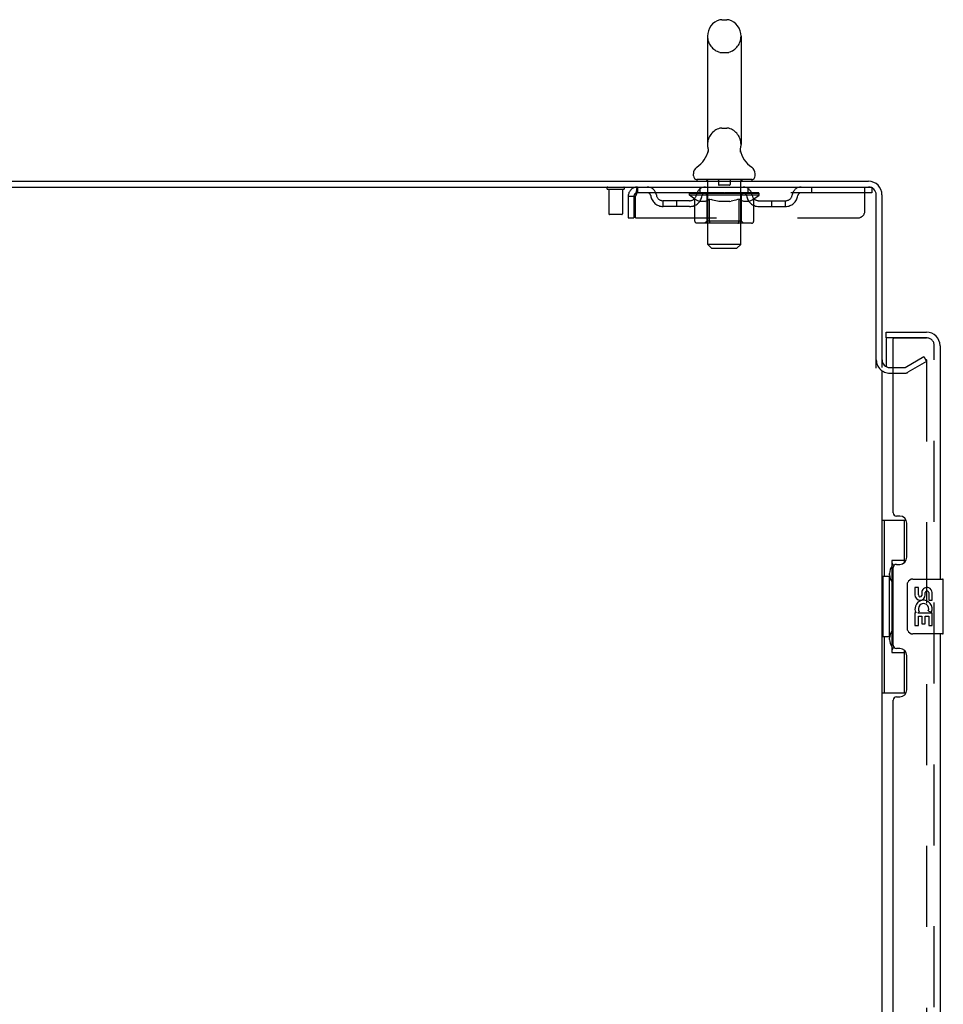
# Model space of a CAD drawing. Header units: inches. Extents: x 0 to 268, y 0 to 174.
# Tile 72 of 92: x 17 to 34, y 113 to 131. Entities that reach past the tile are written whole.
import ezdxf

# ---------------------------------------------------------------- set-up
doc = ezdxf.new("R2010")
doc.units = ezdxf.units.IN
doc.header["$LTSCALE"] = 14.749625
doc.header["$MEASUREMENT"] = 0
doc.linetypes.add('HIDDEN', pattern=[0.2, 0.1, -0.1])
doc.layers.get('0').update_dxf_attribs({"linetype": 'CONTINUOUS'})
for name, color, linetype in [('DEFAULT_2', 8, 'HIDDEN'), ('LEFTHAND_DOOR_ASSEMBLY', 7, 'CONTINUOUS'), ('RIGHTHAND_DOOR_ASSEMBLY', 7, 'CONTINUOUS')]:
    doc.layers.add(name, color=color, linetype=linetype)

msp = doc.modelspace()

# ---------------------------------------------------------------- linework, layer by layer
at = {"color": 7, "linetype": 'Continuous'}
for p, q in [((29.638, 130.719), (29.725, 130.719)), ((29.375, 130.419), (29.375, 128.444)), ((29.987, 130.419), (29.987, 128.444)), ((29.975, 128.345), (29.976, 128.35)), ((29.975, 128.34), (29.975, 128.345)), ((29.976, 128.335), (29.975, 128.34)), ((29.976, 128.355), (29.977, 128.36)), ((29.976, 128.35), (29.976, 128.355)), ((29.976, 128.33), (29.976, 128.335)), ((29.976, 128.325), (29.976, 128.33)), ((29.977, 128.32), (29.976, 128.325)), ((29.977, 128.36), (29.977, 128.365)), ((29.978, 128.315), (29.977, 128.32)), ((29.978, 128.369), (29.979, 128.374)), ((29.381, 128.301), (29.38, 128.296)), ((29.979, 128.31), (29.978, 128.315)), ((29.98, 128.306), (29.979, 128.31)), ((29.119, 127.872), (29.119, 127.912)), ((29.181, 127.803), (29.181, 127.773)), ((30.181, 127.803), (29.181, 127.803)), ((30.181, 127.803), (30.181, 127.773)), ((30.244, 127.872), (30.244, 127.912))]:
    msp.add_line(p, q, dxfattribs=at)
at = {"color": 3, "linetype": 'Continuous'}
for p, q in [((8.608, 127.773), (32.31, 127.773)), ((8.646, 127.669), (32.31, 127.669)), ((32.452, 124.366), (32.452, 127.527)), ((32.556, 127.527), (32.556, 124.377)), ((32.699, 124.377), (32.76, 124.377)), ((32.556, 124.325), (32.556, 51.221))]:
    msp.add_line(p, q, dxfattribs=at)
at = {"color": 7, "linetype": 'Continuous'}
for points in [[(29.383, 128.374), (29.384, 128.369), (29.385, 128.365), (29.386, 128.36), (29.386, 128.355), (29.387, 128.35), (29.387, 128.345), (29.387, 128.34), (29.387, 128.335), (29.387, 128.33), (29.386, 128.325), (29.386, 128.32), (29.385, 128.315), (29.384, 128.31), (29.383, 128.305), (29.381, 128.301)], [(29.977, 128.364), (29.978, 128.369), (29.979, 128.374)]]:
    msp.add_lwpolyline(points, dxfattribs=at)
for centre, radius, start, end in [((29.681, 130.419), 0.306, 105.6303, 180), ((29.638, 130.575), 0.144, 90, 105.6303), ((29.725, 130.575), 0.144, 74.3697, 90), ((29.681, 130.419), 0.306, 0, 74.3697), ((28.883, 128.46), 0.523, 304.6624, 347.2389), ((29.681, 128.444), 0.306, 180, 193.2053), ((30.479, 128.46), 0.523, 192.7611, 235.3376), ((29.681, 128.444), 0.306, 346.7947, 360), ((29.263, 127.911), 0.144, 124.6624, 180), ((30.1, 127.911), 0.144, 360, 55.3376), ((29.188, 127.872), 0.069, 180, 265), ((30.175, 127.872), 0.069, 275, 360)]:
    msp.add_arc(centre, radius, start, end, dxfattribs=at)
at = {"color": 3, "linetype": 'Continuous'}
for centre, radius, start, end in [((32.31, 127.527), 0.246, 0, 90), ((32.31, 127.527), 0.142, 0, 90), ((32.699, 124.52), 0.142, 180, 270)]:
    msp.add_arc(centre, radius, start, end, dxfattribs=at)
at = {"layer": 'DEFAULT_2', "color": 8, "linetype": 'HIDDEN'}
for p, q in [((29.638, 130.119), (29.725, 130.119)), ((29.638, 128.744), (29.725, 128.744)), ((29.361, 127.803), (29.361, 127.773)), ((29.576, 127.793), (29.576, 127.713)), ((29.786, 127.793), (29.786, 127.713)), ((30.001, 127.803), (30.001, 127.773)), ((27.844, 127.626), (27.56, 127.626)), ((27.578, 127.626), (27.578, 127.179)), ((27.826, 127.626), (27.826, 127.179)), ((28.098, 127.669), (28.098, 127.565)), ((29.244, 127.565), (29.244, 127.669)), ((29.381, 126.622), (29.381, 127.773)), ((29.776, 127.703), (29.586, 127.703)), ((29.981, 126.622), (29.981, 127.773)), ((30.119, 127.565), (30.119, 127.669)), ((31.269, 127.669), (31.269, 127.565)), ((32.244, 127.232), (32.244, 127.669)), ((32.31, 127.669), (32.369, 127.669)), ((32.369, 127.669), (32.369, 127.565)), ((27.931, 127.502), (27.931, 127.107)), ((27.931, 127.502), (28.035, 127.502)), ((28.035, 127.502), (28.035, 127.107)), ((28.065, 127.107), (28.065, 127.502)), ((32.369, 127.565), (28.098, 127.565)), ((29.048, 127.518), (29.048, 127.565)), ((29.147, 127.449), (29.048, 127.518)), ((30.315, 127.518), (29.048, 127.518)), ((29.058, 127.558), (29.058, 127.565)), ((29.066, 127.555), (29.066, 127.558)), ((29.066, 127.555), (30.296, 127.555)), ((29.075, 127.555), (29.075, 127.558)), ((29.076, 127.555), (29.076, 127.558)), ((29.086, 127.558), (29.086, 127.565)), ((29.102, 127.555), (29.102, 127.558)), ((29.104, 127.555), (29.104, 127.558)), ((29.133, 127.558), (29.133, 127.565)), ((29.147, 127.555), (29.147, 127.558)), ((29.147, 127.044), (29.147, 127.449)), ((29.147, 127.449), (29.161, 127.439)), ((29.15, 127.555), (29.15, 127.558)), ((29.354, 127.558), (29.153, 127.558)), ((29.175, 127.431), (29.161, 127.44)), ((29.189, 127.423), (29.175, 127.431)), ((29.202, 127.417), (29.189, 127.424)), ((29.196, 127.558), (29.196, 127.565)), ((29.198, 127.555), (29.198, 127.558)), ((29.198, 127.555), (29.198, 127.558)), ((29.201, 127.555), (29.201, 127.558)), ((29.208, 127.555), (29.208, 127.558)), ((29.208, 127.555), (29.208, 127.558)), ((29.212, 127.555), (29.212, 127.558)), ((29.215, 127.555), (29.215, 127.559)), ((29.22, 127.555), (29.22, 127.558)), ((29.234, 127.555), (29.234, 127.558)), ((29.252, 127.555), (29.252, 127.561)), ((29.252, 127.555), (29.252, 127.558)), ((29.273, 127.555), (29.273, 127.558)), ((29.274, 127.558), (29.274, 127.565)), ((29.284, 127.555), (29.284, 127.558)), ((29.288, 127.555), (29.288, 127.558)), ((29.297, 127.555), (29.297, 127.558)), ((29.309, 127.555), (29.309, 127.562)), ((29.324, 127.555), (29.324, 127.558)), ((29.327, 127.555), (29.327, 127.558)), ((29.354, 127.555), (29.354, 127.558)), ((29.421, 127.558), (29.359, 127.558)), ((29.373, 127.424), (29.36, 127.417)), ((29.365, 127.558), (29.365, 127.565)), ((29.369, 127.047), (29.369, 127.515)), ((29.371, 127.555), (29.371, 127.558)), ((29.387, 127.431), (29.373, 127.424)), ((29.376, 127.555), (29.376, 127.558)), ((29.382, 127.555), (29.382, 127.564)), ((29.386, 127.555), (29.386, 127.558)), ((29.401, 127.44), (29.387, 127.431)), ((29.397, 127.555), (29.397, 127.558)), ((29.415, 127.449), (29.401, 127.44)), ((29.415, 127.044), (29.415, 127.449)), ((29.415, 127.449), (29.444, 127.44)), ((29.421, 127.555), (29.421, 127.558)), ((29.496, 127.558), (29.437, 127.558)), ((29.472, 127.431), (29.443, 127.44)), ((29.457, 127.555), (29.457, 127.558)), ((29.465, 127.558), (29.465, 127.565)), ((29.468, 127.555), (29.468, 127.558)), ((29.471, 127.555), (29.471, 127.564)), ((29.5, 127.423), (29.472, 127.431)), ((29.473, 127.555), (29.473, 127.558)), ((29.481, 127.555), (29.481, 127.559)), ((29.496, 127.555), (29.496, 127.558)), ((29.527, 127.417), (29.499, 127.424)), ((29.577, 127.558), (29.522, 127.558)), ((29.535, 127.555), (29.535, 127.558)), ((29.567, 127.558), (29.681, 127.565)), ((29.571, 127.558), (29.571, 127.565)), ((29.572, 127.565), (29.571, 127.565)), ((29.572, 127.558), (29.572, 127.565)), ((29.572, 127.555), (29.572, 127.558)), ((29.576, 127.555), (29.576, 127.559)), ((29.577, 127.555), (29.577, 127.558)), ((29.577, 127.555), (29.577, 127.558)), ((29.66, 127.558), (29.612, 127.558)), ((29.618, 127.555), (29.618, 127.558)), ((29.66, 127.555), (29.66, 127.558)), ((29.679, 127.559), (29.679, 127.558)), ((29.679, 127.555), (29.679, 127.559)), ((29.679, 127.555), (29.679, 127.558)), ((29.681, 127.558), (29.681, 127.565)), ((29.681, 127.565), (29.796, 127.558)), ((29.684, 127.555), (29.684, 127.559)), ((29.684, 127.559), (29.684, 127.558)), ((29.684, 127.555), (29.684, 127.558)), ((29.702, 127.555), (29.702, 127.558)), ((29.702, 127.558), (29.75, 127.558)), ((29.745, 127.555), (29.745, 127.558)), ((29.785, 127.555), (29.785, 127.558)), ((29.786, 127.555), (29.786, 127.558)), ((29.786, 127.558), (29.84, 127.558)), ((29.787, 127.555), (29.787, 127.559)), ((29.791, 127.558), (29.791, 127.565)), ((29.791, 127.558), (29.791, 127.565)), ((29.791, 127.565), (29.791, 127.565)), ((29.791, 127.555), (29.791, 127.558)), ((29.827, 127.555), (29.827, 127.558)), ((29.864, 127.424), (29.836, 127.417)), ((29.893, 127.432), (29.864, 127.424)), ((29.866, 127.555), (29.866, 127.558)), ((29.866, 127.558), (29.925, 127.558)), ((29.882, 127.555), (29.882, 127.559)), ((29.889, 127.555), (29.889, 127.558)), ((29.892, 127.555), (29.892, 127.564)), ((29.921, 127.44), (29.892, 127.432)), ((29.894, 127.555), (29.894, 127.558)), ((29.898, 127.558), (29.898, 127.565)), ((29.905, 127.555), (29.905, 127.558)), ((29.95, 127.45), (29.921, 127.44)), ((29.941, 127.555), (29.941, 127.558)), ((29.941, 127.558), (30.003, 127.558)), ((29.95, 127.044), (29.95, 127.45)), ((29.95, 127.45), (29.965, 127.44)), ((29.965, 127.555), (29.965, 127.558)), ((29.98, 127.431), (29.965, 127.44)), ((29.976, 127.555), (29.976, 127.558)), ((29.994, 127.424), (29.979, 127.431)), ((29.98, 127.555), (29.98, 127.564)), ((29.986, 127.555), (29.986, 127.558)), ((29.991, 127.555), (29.991, 127.558)), ((29.994, 127.047), (29.994, 127.515)), ((30.008, 127.417), (29.994, 127.424)), ((29.998, 127.558), (29.998, 127.565)), ((30.008, 127.555), (30.008, 127.558)), ((30.008, 127.558), (30.315, 127.558)), ((30.035, 127.555), (30.035, 127.558)), ((30.038, 127.555), (30.038, 127.558)), ((30.054, 127.555), (30.054, 127.562)), ((30.065, 127.555), (30.065, 127.558)), ((30.074, 127.555), (30.074, 127.558)), ((30.079, 127.555), (30.079, 127.558)), ((30.088, 127.558), (30.088, 127.565)), ((30.09, 127.555), (30.09, 127.558)), ((30.11, 127.555), (30.11, 127.561)), ((30.111, 127.555), (30.111, 127.558)), ((30.129, 127.555), (30.129, 127.558)), ((30.143, 127.555), (30.143, 127.558)), ((30.147, 127.555), (30.147, 127.559)), ((30.151, 127.555), (30.151, 127.558)), ((30.154, 127.555), (30.154, 127.558)), ((30.154, 127.555), (30.154, 127.558)), ((30.174, 127.424), (30.159, 127.417)), ((30.161, 127.555), (30.161, 127.558)), ((30.164, 127.555), (30.164, 127.558)), ((30.165, 127.555), (30.165, 127.558)), ((30.166, 127.558), (30.166, 127.565)), ((30.188, 127.432), (30.173, 127.424)), ((30.203, 127.441), (30.188, 127.432)), ((30.193, 127.562), (30.313, 127.563)), ((30.193, 127.558), (30.193, 127.562)), ((30.218, 127.451), (30.203, 127.441)), ((30.213, 127.555), (30.213, 127.558)), ((30.215, 127.555), (30.215, 127.558)), ((30.218, 127.451), (30.315, 127.518)), ((30.218, 127.044), (30.218, 127.451)), ((30.23, 127.558), (30.23, 127.565)), ((30.258, 127.555), (30.258, 127.558)), ((30.26, 127.555), (30.26, 127.558)), ((30.276, 127.558), (30.276, 127.565)), ((30.286, 127.555), (30.286, 127.558)), ((30.287, 127.555), (30.287, 127.558)), ((30.296, 127.555), (30.296, 127.558)), ((30.305, 127.558), (30.305, 127.565)), ((30.313, 127.558), (30.313, 127.563)), ((30.315, 127.518), (30.315, 127.558)), ((28.567, 127.314), (28.567, 127.418)), ((29.05, 127.418), (28.567, 127.418)), ((29.05, 127.314), (28.567, 127.314)), ((28.817, 127.314), (28.817, 127.418)), ((29.216, 127.411), (29.202, 127.417)), ((29.229, 127.407), (29.215, 127.411)), ((29.333, 127.407), (29.229, 127.407)), ((29.333, 127.407), (29.346, 127.412)), ((29.36, 127.417), (29.346, 127.411)), ((29.555, 127.411), (29.527, 127.417)), ((29.582, 127.407), (29.555, 127.411)), ((29.78, 127.407), (29.582, 127.407)), ((29.78, 127.407), (29.808, 127.412)), ((29.836, 127.417), (29.808, 127.411)), ((30.023, 127.411), (30.008, 127.417)), ((30.037, 127.407), (30.022, 127.411)), ((30.131, 127.407), (30.037, 127.407)), ((30.131, 127.407), (30.145, 127.411)), ((30.159, 127.417), (30.145, 127.411)), ((30.313, 127.418), (30.796, 127.418)), ((30.313, 127.314), (30.796, 127.314)), ((30.546, 127.314), (30.546, 127.418)), ((30.796, 127.314), (30.796, 127.418)), ((27.816, 127.169), (27.588, 127.169)), ((27.931, 127.107), (28.035, 127.107)), ((28.065, 127.107), (32.119, 127.107)), ((30.175, 127.007), (29.19, 127.007)), ((29.369, 127.047), (29.329, 127.007)), ((29.994, 127.047), (29.369, 127.047)), ((29.42, 127.02), (29.418, 127.024)), ((29.426, 127.011), (29.424, 127.014)), ((29.431, 127.008), (29.429, 127.009)), ((29.434, 127.007), (29.431, 127.008)), ((29.436, 127.007), (29.434, 127.007)), ((29.994, 127.047), (30.034, 127.007)), ((29.45, 126.553), (29.381, 126.622)), ((29.981, 126.622), (29.381, 126.622)), ((29.45, 126.553), (29.912, 126.553)), ((29.912, 126.553), (29.981, 126.622)), ((32.977, 124.382), (33.317, 124.578)), ((33.317, 124.578), (33.369, 124.488)), ((32.76, 124.377), (32.961, 124.377)), ((33.369, 124.488), (33.029, 124.291)), ((33.369, 124.508), (33.369, 51.039)), ((32.699, 124.273), (32.961, 124.273))]:
    msp.add_line(p, q, dxfattribs=at)
for points in [[(28.098, 127.669), (28.096, 127.668), (28.094, 127.665), (28.091, 127.66), (28.089, 127.653), (28.086, 127.644), (28.084, 127.633), (28.082, 127.62), (28.079, 127.606), (28.077, 127.591), (28.075, 127.575), (28.072, 127.557), (28.07, 127.539), (28.068, 127.521), (28.065, 127.502)], [(28.098, 127.565), (28.096, 127.565), (28.094, 127.564), (28.091, 127.562), (28.089, 127.559), (28.086, 127.555), (28.084, 127.551), (28.082, 127.547), (28.079, 127.541), (28.077, 127.536), (28.075, 127.529), (28.072, 127.523), (28.07, 127.516), (28.068, 127.509), (28.065, 127.502)], [(29.19, 127.007), (29.185, 127.007), (29.18, 127.008), (29.175, 127.009), (29.17, 127.011), (29.165, 127.014), (29.161, 127.017), (29.157, 127.02), (29.154, 127.024), (29.151, 127.029), (29.149, 127.033), (29.148, 127.039), (29.147, 127.044)], [(29.416, 127.033), (29.415, 127.039), (29.415, 127.044)], [(29.417, 127.029), (29.416, 127.033), (29.415, 127.039), (29.415, 127.044)], [(29.429, 127.009), (29.426, 127.011), (29.424, 127.014), (29.422, 127.017), (29.42, 127.02), (29.418, 127.024), (29.417, 127.029)], [(29.929, 127.007), (29.931, 127.007), (29.934, 127.008), (29.936, 127.009), (29.939, 127.011), (29.941, 127.014), (29.943, 127.017), (29.945, 127.02), (29.947, 127.024), (29.948, 127.029), (29.949, 127.033), (29.95, 127.039), (29.95, 127.044)], [(30.175, 127.007), (30.18, 127.007), (30.185, 127.008), (30.19, 127.009), (30.195, 127.011), (30.2, 127.014), (30.204, 127.017), (30.208, 127.02), (30.211, 127.024), (30.214, 127.029), (30.216, 127.033), (30.217, 127.039), (30.218, 127.044)], [(33.351, 124.528), (33.351, 124.528), (33.349, 124.527), (33.347, 124.527), (33.346, 124.526), (33.344, 124.525)], [(33.355, 124.527), (33.353, 124.527), (33.351, 124.528)], [(33.355, 124.527), (33.357, 124.527), (33.359, 124.526), (33.361, 124.525), (33.362, 124.523), (33.364, 124.522), (33.365, 124.52), (33.366, 124.518), (33.367, 124.516), (33.368, 124.514), (33.368, 124.512), (33.369, 124.51), (33.369, 124.508)]]:
    msp.add_lwpolyline(points, dxfattribs=at)
for centre, radius, start, end in [((29.681, 130.419), 0.306, 180, 254.3697), ((29.681, 130.419), 0.306, 285.6303, 360), ((29.638, 130.262), 0.144, 254.3697, 270), ((29.725, 130.262), 0.144, 270, 285.6303), ((29.681, 128.444), 0.306, 105.6303, 180), ((29.638, 128.6), 0.144, 90, 105.6303), ((29.725, 128.6), 0.144, 74.3697, 90), ((29.681, 128.444), 0.306, 0, 74.3697), ((29.188, 127.872), 0.069, 265, 270), ((29.351, 127.773), 0.03, 0, 90), ((29.566, 127.793), 0.01, 0, 90), ((29.796, 127.793), 0.01, 90, 180), ((30.011, 127.773), 0.03, 90, 180), ((30.175, 127.872), 0.069, 270, 275), ((27.56, 127.648), 0.0215, 90, 270), ((27.844, 127.648), 0.0215, 270, 90), ((28.098, 127.502), 0.167, 90, 180), ((28.278, 127.502), 0.167, 8.0716, 90), ((29.339, 127.502), 0.167, 90, 171.9284), ((29.586, 127.713), 0.01, 180, 270), ((29.776, 127.713), 0.01, 270, 360), ((30.024, 127.502), 0.167, 8.0716, 90), ((31.085, 127.502), 0.167, 90, 171.9284), ((28.098, 127.502), 0.063, 90, 180), ((28.278, 127.503), 0.0625, 7.9863, 90), ((28.567, 127.543), 0.229, 187.9863, 270), ((28.567, 127.543), 0.125, 188.0716, 270), ((29.05, 127.543), 0.125, 270, 351.9284), ((29.05, 127.543), 0.229, 270, 352.0137), ((29.338, 127.503), 0.0625, 90, 172.0137), ((29.329, 127.515), 0.0398, 0, 90), ((30.034, 127.515), 0.0398, 90, 180), ((30.024, 127.503), 0.0625, 7.9863, 90), ((30.313, 127.543), 0.229, 187.9863, 270), ((30.313, 127.543), 0.125, 188.0716, 270), ((30.796, 127.543), 0.125, 270, 351.9284), ((30.796, 127.543), 0.229, 270, 352.0137), ((31.084, 127.503), 0.0625, 90, 172.0137), ((27.588, 127.179), 0.01, 180, 270), ((27.816, 127.179), 0.01, 270, 360), ((32.119, 127.232), 0.125, 270, 360), ((32.699, 124.52), 0.246, 180, 270), ((32.961, 124.41), 0.033, 270, 300), ((32.961, 124.41), 0.137, 270, 300)]:
    msp.add_arc(centre, radius, start, end, dxfattribs=at)
for centre, major_axis, ratio, start_param, end_param in [((29.681, 127.565), (0.633, 0.007), 0.05963, 2.96643, 3.140963), ((29.028, 127.553), (0.198, 0), 0.060556, 0.430652, 1.470503), ((29.681, 127.565), (0.633, 0), 0.060556, -3.141593, -2.96706), ((29.028, 127.546), (0.198, 0.002), 0.05963, 1.376596, 1.469874), ((29.681, 127.565), (0.633, 0.013), 0.05688, 2.791345, 2.965878), ((29.004, 127.553), (0.198, 0.002), 0.05963, 0.25549, 1.295341), ((29.072, 127.553), (0.198, -0.002), 0.05963, 0.605815, 1.645666), ((29.681, 127.565), (0.633, -0.007), 0.05963, -2.96643, -2.791898), ((29.072, 127.546), (0.198, 0), 0.060556, 1.551758, 1.645036), ((29.004, 127.546), (0.198, 0.004), 0.05688, 1.20151, 1.294789), ((29.074, 127.549), (0.164, 0.002), 0.05963, 1.065228, 1.614276), ((29.054, 127.549), (0.164, 0.003), 0.05688, 0.890143, 1.43919), ((29.112, 127.549), (0.164, 0), 0.060556, 1.240391, 1.789438), ((29.681, 127.565), (0.633, 0.019), 0.052395, 2.616403, 2.790936), ((29, 127.553), (0.198, 0.004), 0.05688, 0.080405, 1.120256), ((29.135, 127.553), (0.198, -0.004), 0.05688, 0.7809, 1.820751), ((29.681, 127.565), (0.633, -0.013), 0.05688, -2.791345, -2.616812), ((29.135, 127.546), (0.198, -0.002), 0.05963, 1.72692, 1.820198), ((29, 127.546), (0.198, 0.006), 0.052395, 1.026568, 1.119847), ((29.053, 127.549), (0.164, 0.005), 0.052395, 0.715201, 1.264248), ((29.167, 127.549), (0.164, -0.002), 0.05963, 1.415553, 1.9646), ((29.681, 127.565), (0.633, 0.025), 0.046319, 2.441654, 2.616187), ((29.214, 127.553), (0.198, -0.006), 0.052395, 0.955842, 1.995693), ((29.017, 127.553), (0.198, 0.006), 0.052395, -0.094537, 0.945314), ((29.681, 127.565), (0.633, -0.019), 0.052395, -2.616403, -2.44187), ((29.214, 127.546), (0.198, -0.004), 0.05688, 1.902006, 1.995284), ((29.017, 127.546), (0.198, 0.008), 0.046319, 0.851819, 0.945098), ((29.072, 127.549), (0.164, 0.006), 0.046319, 0.540452, 1.089499), ((29.238, 127.549), (0.164, -0.003), 0.05688, 1.590638, 2.139686), ((29.681, 127.565), (0.633, 0.029), 0.038841, 2.267123, 2.441656), ((29.308, 127.553), (0.198, -0.008), 0.046319, 1.130591, 2.170442), ((29.054, 127.553), (0.198, 0.008), 0.046319, -0.269286, 0.770565), ((29.681, 127.565), (0.633, -0.025), 0.046319, -2.441654, -2.267121), ((29.308, 127.546), (0.198, -0.006), 0.052395, 2.076947, 2.170226), ((29.054, 127.546), (0.198, 0.009), 0.038841, 0.677289, 0.770567), ((29.108, 127.549), (0.164, 0.008), 0.038841, 0.365921, 0.914969), ((29.323, 127.549), (0.164, -0.005), 0.052395, 1.76558, 2.314627), ((29.681, 127.565), (0.633, 0.033), 0.030195, 2.09281, 2.267343), ((29.412, 127.553), (0.198, -0.009), 0.038841, 1.305122, 2.344973), ((29.11, 127.553), (0.198, 0.009), 0.038841, -0.443817, 0.596034), ((29.681, 127.565), (0.633, -0.029), 0.038841, -2.267123, -2.092591), ((29.412, 127.546), (0.198, -0.008), 0.046319, 2.251696, 2.344975), ((29.11, 127.546), (0.198, 0.01), 0.030195, 0.502975, 0.596254), ((29.163, 127.549), (0.164, 0.009), 0.030195, 0.191608, 0.740655), ((29.418, 127.549), (0.164, -0.006), 0.046319, 1.940329, 2.489376), ((29.184, 127.553), (0.198, 0.01), 0.030195, -0.61813, 0.421721), ((29.681, 127.565), (0.633, 0.036), 0.020645, 1.918687, 2.09322), ((29.525, 127.553), (0.198, -0.01), 0.030195, 1.479435, 2.519286), ((29.681, 127.565), (0.633, -0.033), 0.030195, -2.09281, -1.918277), ((29.525, 127.546), (0.198, -0.009), 0.038841, 2.426227, 2.519505), ((29.184, 127.546), (0.198, 0.011), 0.020645, 0.328852, 0.422131), ((29.233, 127.549), (0.164, 0.009), 0.020645, 0.017485, 0.566532), ((29.522, 127.549), (0.164, -0.008), 0.038841, 2.11486, 2.663907), ((29.273, 127.553), (0.198, 0.011), 0.020645, -0.792253, 0.247598), ((29.681, 127.565), (0.633, 0.038), 0.010478, 1.744704, 1.919237), ((29.643, 127.553), (0.198, -0.011), 0.020645, 1.653558, 2.693409), ((29.681, 127.565), (0.633, -0.036), 0.020645, -1.918687, -1.744154), ((29.643, 127.546), (0.198, -0.01), 0.030195, 2.60054, 2.693819), ((29.273, 127.546), (0.198, 0.012), 0.010478, 0.154869, 0.248148), ((29.317, 127.549), (0.164, 0.01), 0.010478, 6.126688, 6.675735), ((29.63, 127.549), (0.164, -0.009), 0.030195, 2.289173, 2.83822), ((29.374, 127.553), (0.198, 0.012), 0.010478, -0.966236, -0.000846), ((29.762, 127.553), (0.198, -0.012), 0.010478, 1.827541, 2.867392), ((29.681, 127.565), (0.633, -0.038), 0.010478, -1.744704, -1.570171), ((29.762, 127.546), (0.198, -0.011), 0.020645, 2.774664, 2.867942), ((29.74, 127.549), (0.164, -0.009), 0.020645, 2.463296, 3.012344), ((29.601, 127.553), (0.198, 0.012), 0.010478, 0.274201, 1.314052), ((29.514, 127.549), (0.164, 0.01), 0.010478, -0.000483, 0.504314), ((29.484, 127.546), (0.198, 0.012), 0.010478, 0.099668, 0.192946), ((29.681, 127.565), (0.633, 0.038), 0.010478, -1.571421, -1.396888), ((29.878, 127.546), (0.198, -0.012), 0.010478, 2.948646, 3.041925), ((29.848, 127.549), (0.164, -0.01), 0.010478, 2.637279, 3.142076), ((29.719, 127.553), (0.198, 0.011), 0.020645, 0.448184, 1.488034), ((29.623, 127.549), (0.164, 0.009), 0.020645, 0.129249, 0.678296), ((29.601, 127.546), (0.198, 0.011), 0.020645, 0.273651, 0.366929), ((29.989, 127.553), (0.198, -0.012), 0.010478, -3.140747, -2.175357), ((29.681, 127.565), (0.633, 0.036), 0.020645, -1.397439, -1.222906), ((29.681, 127.565), (0.633, -0.038), 0.010478, 1.222355, 1.396888), ((29.837, 127.553), (0.198, 0.01), 0.030195, 0.622307, 1.662158), ((29.732, 127.549), (0.164, 0.009), 0.030195, 0.303372, 0.852419), ((30.046, 127.549), (0.164, -0.01), 0.010478, 2.749043, 3.29809), ((30.09, 127.553), (0.198, -0.011), 0.020645, 2.893995, 3.933846), ((29.719, 127.546), (0.198, 0.01), 0.030195, 0.447774, 0.541052), ((30.09, 127.546), (0.198, -0.012), 0.010478, 2.893445, 2.986723), ((29.681, 127.565), (0.633, 0.033), 0.030195, -1.223315, -1.048783), ((29.681, 127.565), (0.633, -0.036), 0.020645, 1.048373, 1.222906), ((29.95, 127.553), (0.198, 0.009), 0.038841, 0.79662, 1.836471), ((29.841, 127.549), (0.164, 0.008), 0.038841, 0.477686, 1.026733), ((30.13, 127.549), (0.164, -0.009), 0.020645, 2.57506, 3.124108), ((30.179, 127.553), (0.198, -0.01), 0.030195, 2.719872, 3.759723), ((30.055, 127.553), (0.198, 0.008), 0.046319, 0.971151, 2.011002), ((29.837, 127.546), (0.198, 0.009), 0.038841, 0.622087, 0.715366), ((30.179, 127.546), (0.198, -0.011), 0.020645, 2.719462, 2.812741), ((29.681, 127.565), (0.633, 0.029), 0.038841, -1.049002, -0.874469), ((29.681, 127.565), (0.633, -0.033), 0.030195, 0.87425, 1.048783), ((29.944, 127.549), (0.164, 0.006), 0.046319, 0.652216, 1.201263), ((30.148, 127.553), (0.198, 0.006), 0.052395, 1.1459, 2.185751), ((30.2, 127.549), (0.164, -0.009), 0.030195, 2.400937, 2.949985), ((30.252, 127.553), (0.198, -0.009), 0.038841, 2.545558, 3.585409), ((30.04, 127.549), (0.164, 0.005), 0.052395, 0.826965, 1.376012), ((29.95, 127.546), (0.198, 0.008), 0.046319, 0.796618, 0.889896), ((30.252, 127.546), (0.198, -0.01), 0.030195, 2.545339, 2.638617), ((30.228, 127.553), (0.198, 0.004), 0.05688, 1.320842, 2.360692), ((29.681, 127.565), (0.633, 0.025), 0.046319, -0.874471, -0.699939), ((29.681, 127.565), (0.633, -0.029), 0.038841, 0.699936, 0.874469), ((30.308, 127.553), (0.198, -0.008), 0.046319, 2.371028, 3.410879), ((30.254, 127.549), (0.164, -0.008), 0.038841, 2.226624, 2.775671), ((30.29, 127.553), (0.198, 0.002), 0.05963, 1.495927, 2.535778), ((30.124, 127.549), (0.164, 0.003), 0.05688, 1.001907, 1.550954), ((30.345, 127.553), (0.198, -0.006), 0.052395, 2.196279, 3.23613), ((30.291, 127.549), (0.164, -0.006), 0.046319, 2.052093, 2.601141), ((30.055, 127.546), (0.198, 0.006), 0.052395, 0.971367, 1.064645), ((30.334, 127.553), (0.198, 0), 0.060556, 2.364024, 2.71094), ((30.308, 127.546), (0.198, -0.009), 0.038841, 2.371026, 2.464304), ((30.362, 127.553), (0.198, -0.004), 0.05688, 2.021337, 3.061188), ((29.681, 127.565), (0.633, 0.019), 0.052395, -0.699723, -0.52519), ((29.681, 127.565), (0.633, -0.025), 0.046319, 0.525406, 0.699939), ((30.359, 127.553), (0.198, -0.002), 0.05963, 1.846251, 2.886102), ((30.195, 127.549), (0.164, 0.002), 0.05963, 1.176993, 1.72604), ((30.309, 127.549), (0.164, -0.005), 0.052395, 1.877344, 2.426392), ((30.251, 127.549), (0.164, 0), 0.060556, 1.352155, 1.901202), ((30.309, 127.549), (0.164, -0.003), 0.05688, 1.702402, 2.25145), ((30.289, 127.549), (0.164, -0.002), 0.05963, 1.527317, 2.076364), ((30.148, 127.546), (0.198, 0.004), 0.05688, 1.146309, 1.239587), ((30.345, 127.546), (0.198, -0.008), 0.046319, 2.196495, 2.289773), ((29.681, 127.565), (0.633, 0.013), 0.05688, -0.524781, -0.350248), ((29.681, 127.565), (0.633, -0.019), 0.052395, 0.350657, 0.52519), ((30.334, 127.546), (0.198, -0.002), 0.05963, 1.764997, 1.971333), ((30.228, 127.546), (0.198, 0.002), 0.05963, 1.321394, 1.414673), ((30.362, 127.546), (0.198, -0.006), 0.052395, 2.021746, 2.115024), ((29.681, 127.565), (0.633, 0.007), 0.05963, -0.349695, -0.175162), ((29.681, 127.565), (0.633, -0.013), 0.05688, 0.175715, 0.350248), ((30.29, 127.546), (0.198, 0), 0.060556, 1.496556, 1.589835), ((30.359, 127.546), (0.198, -0.004), 0.05688, 1.846804, 1.940083), ((29.681, 127.565), (0.633, -0.007), 0.05963, 6.27665, 6.458348), ((29.681, 127.565), (0.633, 0), 0.060556, -0.174533, -0.058352)]:
    msp.add_ellipse(centre, major_axis=major_axis, ratio=ratio, start_param=start_param, end_param=end_param, dxfattribs=at)
at = {"layer": 'LEFTHAND_DOOR_ASSEMBLY', "color": 7, "linetype": 'Continuous'}
for p, q in [((32.635, 124.919), (32.635, 125.023)), ((32.78, 124.919), (32.635, 124.919)), ((32.635, 124.899), (32.635, 124.392)), ((32.556, 121.598), (32.997, 121.598)), ((32.595, 121.598), (32.595, 120.573)), ((32.96, 121.598), (32.96, 120.818)), ((32.733, 120.863), (32.733, 119.183)), ((32.96, 120.863), (32.733, 120.863)), ((32.696, 120.603), (32.696, 120.624)), ((32.574, 120.573), (32.574, 119.473)), ((32.574, 120.573), (32.696, 120.573)), ((32.696, 119.473), (32.696, 120.573)), ((33.019, 119.623), (33.019, 120.423)), ((33.119, 120.523), (33.659, 120.523)), ((33.674, 119.538), (33.674, 120.508)), ((33.157, 120.369), (33.157, 120.233)), ((33.22, 120.369), (33.157, 120.369)), ((33.22, 120.233), (33.22, 120.369)), ((33.285, 120.295), (33.285, 120.226)), ((33.346, 120.233), (33.346, 120.275)), ((33.408, 120.275), (33.408, 120.138)), ((33.471, 120.138), (33.471, 120.275)), ((33.408, 120.138), (33.471, 120.138)), ((33.157, 119.908), (33.157, 119.677)), ((33.175, 119.908), (33.157, 119.908)), ((33.21, 119.908), (33.237, 119.927)), ((33.21, 119.908), (33.471, 119.908)), ((33.401, 119.944), (33.458, 119.919)), ((33.471, 119.677), (33.471, 119.908)), ((33.22, 119.677), (33.22, 119.845)), ((33.22, 119.845), (33.285, 119.845)), ((33.285, 119.845), (33.285, 119.709)), ((33.285, 119.709), (33.346, 119.709)), ((33.346, 119.709), (33.346, 119.845)), ((33.346, 119.845), (33.408, 119.845)), ((33.408, 119.845), (33.408, 119.677)), ((33.157, 119.677), (33.22, 119.677)), ((33.408, 119.677), (33.471, 119.677)), ((32.574, 119.473), (32.696, 119.473)), ((32.595, 119.473), (32.595, 118.448)), ((32.696, 119.422), (32.696, 119.443)), ((33.659, 119.523), (33.119, 119.523)), ((32.733, 119.183), (32.96, 119.183)), ((32.96, 119.228), (32.96, 118.448)), ((32.556, 118.448), (32.997, 118.448))]:
    msp.add_line(p, q, dxfattribs=at)
at = {"layer": 'LEFTHAND_DOOR_ASSEMBLY', "color": 3, "linetype": 'Continuous'}
for p, q in [((32.635, 125.023), (33.368, 125.023)), ((32.76, 121.731), (32.76, 124.899)), ((33.614, 124.777), (33.614, 120.523)), ((32.88, 121.671), (32.82, 121.671)), ((33.01, 120.921), (33.01, 121.541)), ((32.82, 120.791), (32.88, 120.791)), ((32.76, 119.316), (32.76, 120.731)), ((33.614, 119.523), (33.614, 99.023)), ((32.88, 119.256), (32.82, 119.256)), ((33.01, 118.506), (33.01, 119.126)), ((32.76, 100.231), (32.76, 118.316)), ((32.82, 118.376), (32.88, 118.376))]:
    msp.add_line(p, q, dxfattribs=at)
at = {"layer": 'LEFTHAND_DOOR_ASSEMBLY', "color": 8, "linetype": 'HIDDEN'}
for p, q in [((32.78, 124.919), (33.368, 124.919)), ((33.51, 50.77), (33.51, 124.777))]:
    msp.add_line(p, q, dxfattribs=at)
at = {"layer": 'LEFTHAND_DOOR_ASSEMBLY', "color": 7, "linetype": 'Continuous'}
for points in [[(32.733, 120.839), (32.733, 120.836), (32.734, 120.832), (32.735, 120.828), (32.736, 120.824), (32.738, 120.819), (32.74, 120.814), (32.742, 120.809), (32.745, 120.803), (32.749, 120.796), (32.753, 120.789), (32.757, 120.782), (32.762, 120.774), (32.767, 120.766), (32.769, 120.762)], [(33.019, 120.423), (33.02, 120.429), (33.02, 120.436), (33.021, 120.442), (33.022, 120.448), (33.024, 120.454), (33.026, 120.459)], [(33.026, 119.587), (33.024, 119.593), (33.022, 119.598), (33.021, 119.604), (33.02, 119.611), (33.02, 119.617), (33.019, 119.623)], [(32.769, 119.284), (32.767, 119.281), (32.762, 119.272), (32.757, 119.264), (32.753, 119.257), (32.749, 119.25), (32.745, 119.244), (32.742, 119.238), (32.74, 119.232), (32.738, 119.227), (32.736, 119.222), (32.735, 119.218), (32.734, 119.214), (32.733, 119.21), (32.733, 119.207)]]:
    msp.add_lwpolyline(points, dxfattribs=at)
for centre, radius, start, end in [((32.655, 124.899), 0.02, 90, 180), ((33.119, 120.423), 0.1, 90, 158.7946), ((33.659, 120.508), 0.015, 0, 90), ((33.377, 120.275), 0.0943, 68.6999, 167.4338), ((33.377, 120.275), 0.0314, 0, 180.0485), ((33.377, 120.275), 0.0943, 0, 68.6704), ((33.251, 120.233), 0.0943, 180, 360), ((33.314, 119.981), 0.157, 336.5966, 161.8791), ((33.251, 120.233), 0.0314, 180, 261.2295), ((33.314, 119.981), 0.0943, 336.5966, 215.1122), ((33.251, 120.237), 0.0362, 263.4285, 341.7628), ((33.311, 119.981), 0.154, 161.4199, 206.1963), ((33.314, 119.981), 0.157, 205.737, 207.8532), ((33.119, 119.623), 0.1, 201.205, 270), ((33.659, 119.538), 0.015, 270, 360)]:
    msp.add_arc(centre, radius, start, end, dxfattribs=at)
at = {"layer": 'LEFTHAND_DOOR_ASSEMBLY', "color": 3, "linetype": 'Continuous'}
for centre, radius, start, end in [((32.78, 124.899), 0.02, 90, 180), ((33.368, 124.777), 0.246, 0, 90), ((32.82, 121.731), 0.06, 180, 270), ((32.88, 121.541), 0.13, 0, 90), ((32.82, 120.731), 0.06, 90, 180), ((32.88, 120.921), 0.13, 270, 360), ((32.82, 119.316), 0.06, 180, 270), ((32.88, 119.126), 0.13, 0, 90), ((32.88, 118.506), 0.13, 270, 360), ((32.82, 118.316), 0.06, 90, 180)]:
    msp.add_arc(centre, radius, start, end, dxfattribs=at)
at = {"layer": 'LEFTHAND_DOOR_ASSEMBLY', "color": 8, "linetype": 'HIDDEN'}
msp.add_arc((33.368, 124.777), 0.142, 0, 90, dxfattribs=at)
at = {"layer": 'LEFTHAND_DOOR_ASSEMBLY', "color": 7, "linetype": 'Continuous'}
for centre, start_param, end_param in [((32.8, 120.614), 0.699287, 1.51401), ((32.8, 120.614), -4.655602, -3.84088), ((32.8, 119.433), 0.699287, 1.51401), ((32.8, 119.433), -4.655602, -3.84088)]:
    msp.add_ellipse(centre, major_axis=(0, 0.18), ratio=0.579493, start_param=start_param, end_param=end_param, dxfattribs=at)
at = {"layer": 'RIGHTHAND_DOOR_ASSEMBLY', "color": 8, "linetype": 'HIDDEN'}
for p, q in [((33.368, 124.919), (32.655, 124.919)), ((33.51, 50.77), (33.51, 124.777))]:
    msp.add_line(p, q, dxfattribs=at)
msp.add_arc((33.368, 124.777), 0.142, 0, 90, dxfattribs=at)

doc.saveas('drawing.dxf')
